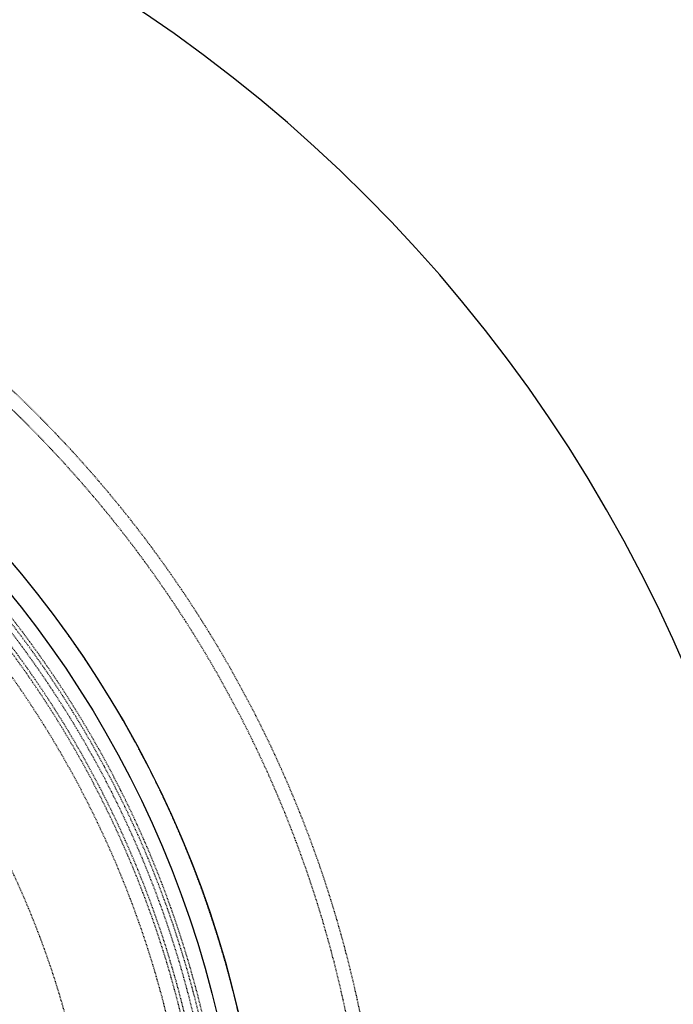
# Model space of a CAD drawing. Header units: millimetres. Extents: x -24622 to 2009, y -1603 to 2074.
# Tile 222 of 256: x 741 to 834, y 1741 to 1881. Entities that reach past the tile are written whole.
import ezdxf

# ---------------------------------------------------------------- set-up
doc = ezdxf.new("R2010")
doc.units = ezdxf.units.MM
doc.linetypes.add('HIDDEN', pattern=[0.2, 0.1, -0.1])
doc.layers.add('02___PRT_ALL_AXES', color=7, linetype='Continuous')
doc.layers.add('DEFAULT_2', color=8, linetype='HIDDEN')
doc.dimstyles.new('副本 12', dxfattribs={"dimtxt": 12, "dimasz": 6, "dimexe": 1, "dimexo": 1.2, "dimgap": 2, "dimtad": 0, "dimtxsty": 'Standard', "dimblk": 'OPEN30', "dimcen": 0, "dimclrd": 5, "dimclre": 3, "dimclrt": 256, "dimadec": 0, "dimazin": 2, "dimtm": 1e-09, "dimtfac": 0.6, "dimtofl": 0, "dimtmove": 0, "dimatfit": 3, "dimldrblk": 'OPEN30', "dimfxl": 0, "dimtolj": 1, "dimarcsym": 0})

# ---------------------------------------------------------------- blocks, each defined once
blk = doc.blocks.new('_Open30')
at = {"color": 0, "linetype": 'ByBlock', "lineweight": -2}
for p, q in [((-1, 0.268), (0, 0)), ((0, 0), (-1, -0.268)), ((0, 0), (-1, 0))]:
    blk.add_line(p, q, dxfattribs=at)
blk = doc.blocks.new('*D157')
at = {"color": 5, "linetype": 'ByBlock', "lineweight": -2}
blk.add_line((796.47, 1521.23), (785.21, 1533.14), dxfattribs=at)
at = {"layer": 'Defpoints', "color": 0, "linetype": 'ByBlock'}
for p in [(465.19, 1871.88), (781.09, 1537.51)]:
    blk.add_point(p, dxfattribs=at)
at = {"color": 5, "linetype": 'ByBlock', "lineweight": -2, "xscale": 6, "yscale": 6, "zscale": 6, "rotation": 133.3724293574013}
blk.add_blockref('_Open30', (781.09, 1537.51), dxfattribs=at)
at = {"linetype": 'ByBlock', "insert": (812.26, 1504.51), "char_height": 12, "attachment_point": 5, "rotation": 313.3724}
blk.add_mtext('\\A1;∅460', dxfattribs=at)

msp = doc.modelspace()

# ---------------------------------------------------------------- linework, layer by layer
at = {"color": 7, "linetype": 'Continuous'}
msp.add_arc((639.144, 1704.694), 214, 0, 180, dxfattribs=at)
at = {"layer": '02___PRT_ALL_AXES', "color": 7, "linetype": 'Continuous'}
for radius in [153, 150]:
    msp.add_circle((623.144, 1704.694), radius, dxfattribs=at)
at = {"layer": 'DEFAULT_2', "color": 8, "linetype": 'HIDDEN'}
for radius, start, end in [(170, 275.40872, 180), (168, 0, 180), (153, 270, 180), (148, 9.22312, 110.77688), (146.7, 271.56245, 88.82823), (147.5, 334.86141, 85.13859), (145, 8.77204, 111.22796), (145.5, 271.12339, 88.81869), (143, 8.4611, 111.5389), (129, 6.70765, 53.29235)]:
    msp.add_arc((623.144, 1704.694), radius, start, end, dxfattribs=at)

# ---------------------------------------------------------------- dimensions: what is measured, and where the dimension line sits
at = {"color": 5, "linetype": 'ByBlock'}
dim = msp.add_diameter_dim_2p(p1=(465.194, 1871.882), p2=(781.094, 1537.506), dimstyle='副本 12', dxfattribs=at)
dim.commit()
dim.dimension.update_dxf_attribs({"geometry": '*D157', "text_midpoint": (812.263, 1504.513), "dimtype": 163})

doc.saveas('drawing.dxf')
